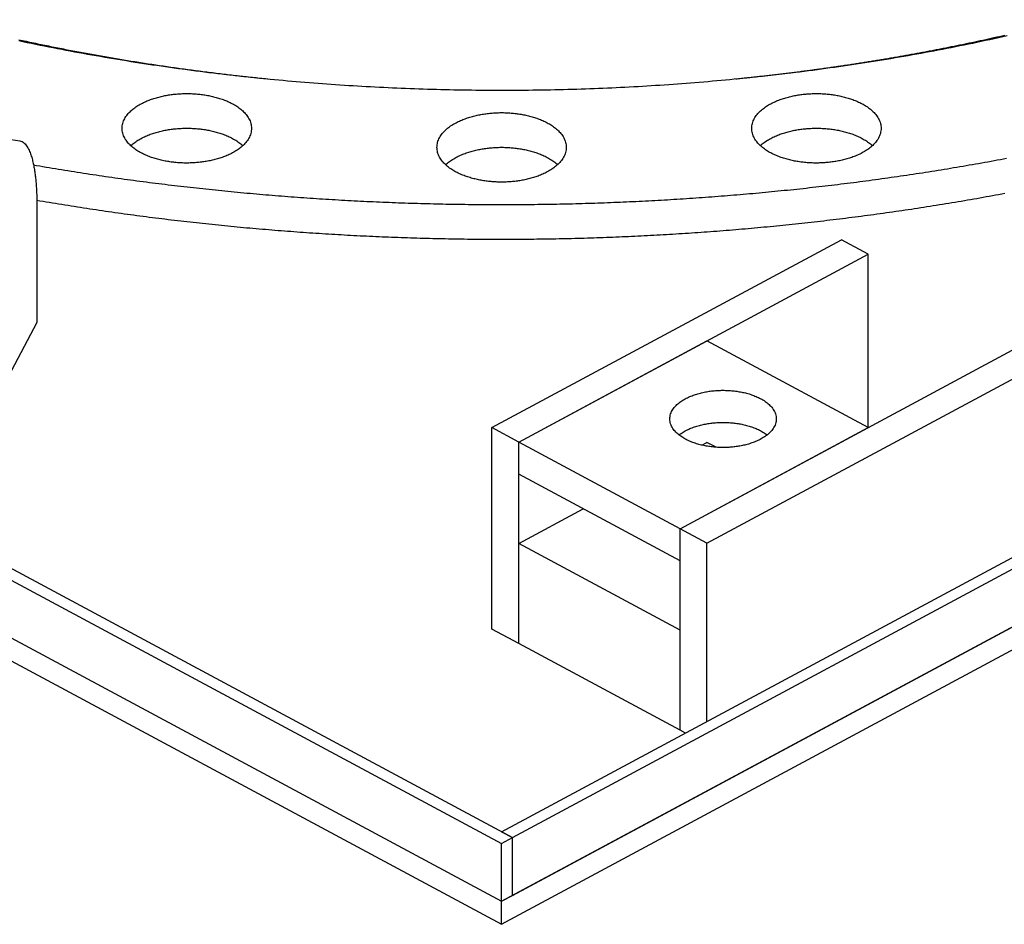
# Model space of a CAD drawing. Header units: millimetres. Extents: x 0 to 841, y 0 to 594.
# Tile 15 of 50: x 289 to 384, y 154 to 241. Entities that reach past the tile are written whole.
import ezdxf

# ---------------------------------------------------------------- set-up
doc = ezdxf.new("R2010")
doc.units = ezdxf.units.MM
doc.layers.add('FINA', color=7, linetype='CONTINUOUS', lineweight=25)

msp = doc.modelspace()

# ---------------------------------------------------------------- linework, layer by layer
at = {"layer": 'FINA'}
for points in [[(72.531, 304.371), (336.531, 162.631)], [(71.5, 303.818), (335.5, 162.077)], [(335.5, 163.185), (597.437, 303.818)], [(336.531, 162.631), (598.469, 303.264)], [(71.5, 298.281), (335.5, 156.541)], [(71.5, 298.281), (335.5, 156.541)], [(335.5, 156.541), (599.5, 298.281)], [(336.531, 157.094), (598.469, 297.727)], [(71.5, 296.066), (335.5, 154.326)], [(335.5, 154.326), (599.5, 296.066)], [(289.2, 239.02), (289.611, 238.933), (290.022, 238.846), (290.434, 238.761), (290.846, 238.676), (291.258, 238.592), (291.67, 238.509), (292.083, 238.427), (292.496, 238.346), (292.908, 238.265), (293.321, 238.186), (293.734, 238.107), (294.148, 238.029), (294.561, 237.952), (294.975, 237.876), (295.388, 237.8), (295.802, 237.726), (296.216, 237.652), (296.63, 237.579), (297.045, 237.507), (297.459, 237.436), (297.874, 237.365), (298.288, 237.296), (298.703, 237.227), (299.118, 237.159), (299.533, 237.092), (299.949, 237.026), (300.364, 236.96), (300.78, 236.895), (301.195, 236.832), (301.611, 236.769), (302.027, 236.706), (302.443, 236.645), (302.859, 236.584), (303.275, 236.524), (303.692, 236.465), (304.108, 236.407), (304.525, 236.35), (304.942, 236.293), (305.358, 236.237), (305.775, 236.182), (306.192, 236.128), (306.61, 236.075), (307.027, 236.022), (307.444, 235.97), (307.862, 235.919), (308.279, 235.869), (308.697, 235.82), (309.114, 235.771), (309.532, 235.723), (309.95, 235.676), (310.368, 235.63), (310.786, 235.584), (311.204, 235.539), (311.623, 235.495), (312.041, 235.452), (312.459, 235.41), (312.878, 235.368), (313.296, 235.327), (313.715, 235.287), (314.134, 235.248), (314.552, 235.21), (314.971, 235.172), (315.39, 235.135), (315.809, 235.099), (316.228, 235.064), (316.647, 235.029), (317.066, 234.995), (317.486, 234.962), (317.905, 234.93), (318.324, 234.898), (318.744, 234.868), (319.163, 234.838), (319.583, 234.808), (320.002, 234.78), (320.422, 234.752), (320.842, 234.725), (321.261, 234.699), (321.681, 234.674), (322.101, 234.649), (322.521, 234.625), (322.941, 234.602), (323.361, 234.58), (323.781, 234.558), (324.201, 234.538), (324.621, 234.518), (325.041, 234.498), (325.461, 234.48), (325.881, 234.462), (326.301, 234.445), (326.722, 234.429), (327.142, 234.414), (327.562, 234.399), (327.982, 234.385), (328.403, 234.372), (328.823, 234.359), (329.243, 234.348), (329.664, 234.337), (330.084, 234.327), (330.505, 234.317), (330.925, 234.309), (331.346, 234.301), (331.766, 234.294), (332.187, 234.287), (332.607, 234.282), (333.028, 234.277), (333.448, 234.273), (333.869, 234.27), (334.289, 234.267), (334.71, 234.265), (335.13, 234.264), (335.551, 234.264), (335.971, 234.264), (336.392, 234.266), (336.812, 234.268), (337.233, 234.27), (337.653, 234.274), (338.074, 234.278), (338.494, 234.283), (338.915, 234.289), (339.335, 234.295), (339.756, 234.303), (340.176, 234.311), (340.597, 234.32), (341.017, 234.329), (341.438, 234.339), (341.858, 234.35), (342.278, 234.362), (342.699, 234.375), (343.119, 234.388), (343.539, 234.402), (343.96, 234.417), (344.38, 234.433), (344.8, 234.449), (345.22, 234.466), (345.64, 234.484), (346.061, 234.503), (346.481, 234.522), (346.901, 234.543), (347.321, 234.564), (347.741, 234.585), (348.161, 234.608), (348.581, 234.631), (349, 234.655), (349.42, 234.68), (349.84, 234.705), (350.26, 234.732), (350.679, 234.759), (351.099, 234.787), (351.518, 234.815), (351.938, 234.845), (352.357, 234.875), (352.777, 234.906), (353.196, 234.938), (353.615, 234.97), (354.035, 235.003), (354.454, 235.037), (354.873, 235.072), (355.292, 235.108), (355.711, 235.144), (356.13, 235.181), (356.549, 235.219), (356.967, 235.258), (357.386, 235.297), (357.805, 235.337), (358.223, 235.378), (358.642, 235.42), (359.06, 235.463), (359.478, 235.506), (359.897, 235.55), (360.315, 235.595), (360.733, 235.641), (361.151, 235.687), (361.569, 235.734), (361.986, 235.783), (362.404, 235.831), (362.822, 235.881), (363.239, 235.931), (363.657, 235.983), (364.074, 236.035), (364.491, 236.087), (364.908, 236.141), (365.325, 236.196), (365.742, 236.251), (366.159, 236.307), (366.576, 236.364), (366.992, 236.421), (367.409, 236.48), (367.825, 236.539), (368.241, 236.599), (368.657, 236.66), (369.073, 236.721), (369.489, 236.784), (369.905, 236.847), (370.321, 236.911), (370.736, 236.976), (371.151, 237.042), (371.567, 237.108), (371.982, 237.175), (372.397, 237.244), (372.812, 237.313), (373.226, 237.382), (373.641, 237.453), (374.055, 237.524), (374.47, 237.597), (374.884, 237.67), (375.298, 237.744), (375.712, 237.819), (376.125, 237.894), (376.539, 237.971), (376.952, 238.048), (377.365, 238.126), (377.778, 238.205), (378.191, 238.285), (378.604, 238.365), (379.017, 238.447), (379.429, 238.529), (379.841, 238.612), (380.253, 238.697), (380.665, 238.781), (381.077, 238.867), (381.488, 238.954), (381.9, 239.041), (382.311, 239.13), (382.722, 239.219), (383.133, 239.309), (383.543, 239.4), (383.954, 239.492)], [(289.201, 239.101), (289.38, 239.062), (289.558, 239.023), (289.737, 238.985), (289.916, 238.946), (290.095, 238.908), (290.274, 238.87), (290.453, 238.832), (290.632, 238.794), (290.811, 238.757), (290.99, 238.719), (291.17, 238.682), (291.349, 238.645), (291.528, 238.608), (291.707, 238.571), (291.887, 238.534), (292.066, 238.498), (292.245, 238.462), (292.425, 238.426), (292.604, 238.39), (292.784, 238.354), (292.963, 238.318), (293.143, 238.283), (293.322, 238.248), (293.502, 238.212), (293.681, 238.177), (293.861, 238.143), (294.041, 238.108), (294.22, 238.074), (294.4, 238.039), (294.58, 238.005), (294.76, 237.971), (294.94, 237.937), (295.119, 237.904), (295.299, 237.87), (295.479, 237.837), (295.659, 237.804), (295.839, 237.771), (296.019, 237.738), (296.199, 237.705), (296.379, 237.672), (296.559, 237.64), (296.74, 237.608), (296.92, 237.576), (297.1, 237.544), (297.28, 237.512), (297.46, 237.481), (297.641, 237.449), (297.821, 237.418), (298.001, 237.387), (298.182, 237.356), (298.362, 237.325), (298.543, 237.295), (298.723, 237.264), (298.903, 237.234), (299.084, 237.204), (299.264, 237.174), (299.445, 237.144), (299.626, 237.114), (299.806, 237.085), (299.987, 237.055), (300.167, 237.026), (300.348, 236.997), (300.529, 236.968), (300.71, 236.94), (300.89, 236.911), (301.071, 236.883), (301.252, 236.854), (301.433, 236.826), (301.614, 236.798), (301.794, 236.771), (301.975, 236.743), (302.156, 236.716), (302.337, 236.688), (302.518, 236.661), (302.699, 236.634), (302.88, 236.607), (303.061, 236.581), (303.242, 236.554), (303.423, 236.528), (303.605, 236.502), (303.786, 236.476), (303.967, 236.45), (304.148, 236.424), (304.329, 236.398), (304.51, 236.373), (304.692, 236.348), (304.873, 236.323), (305.054, 236.298), (305.236, 236.273), (305.417, 236.248), (305.598, 236.224), (305.78, 236.199), (305.961, 236.175), (306.142, 236.151), (306.324, 236.127), (306.505, 236.103), (306.687, 236.08), (306.868, 236.057), (307.05, 236.033), (307.231, 236.01), (307.413, 235.987), (307.594, 235.964), (307.776, 235.942), (307.958, 235.919), (308.139, 235.897), (308.321, 235.875), (308.502, 235.853), (308.684, 235.831), (308.866, 235.809), (309.048, 235.788), (309.229, 235.766), (309.411, 235.745), (309.593, 235.724), (309.775, 235.703), (309.956, 235.682), (310.138, 235.661), (310.32, 235.641), (310.502, 235.62), (310.684, 235.6), (310.866, 235.58), (311.048, 235.56), (311.23, 235.541), (311.412, 235.521), (311.593, 235.502), (311.775, 235.482), (311.957, 235.463), (312.139, 235.444), (312.321, 235.425), (312.504, 235.407), (312.686, 235.388), (312.868, 235.37), (313.05, 235.351)], [(357.95, 235.351), (358.084, 235.365), (358.219, 235.378), (358.353, 235.392), (358.487, 235.406), (358.621, 235.419), (358.755, 235.433), (358.889, 235.447), (359.024, 235.461), (359.158, 235.475), (359.292, 235.489), (359.426, 235.504), (359.56, 235.518), (359.694, 235.532), (359.828, 235.547), (359.962, 235.561), (360.096, 235.576), (360.23, 235.591), (360.364, 235.606), (360.498, 235.62), (360.632, 235.635), (360.766, 235.651), (360.9, 235.666), (361.034, 235.681), (361.168, 235.696), (361.302, 235.712), (361.436, 235.727), (361.57, 235.743), (361.704, 235.758), (361.838, 235.774), (361.972, 235.79), (362.106, 235.806), (362.24, 235.822), (362.374, 235.838), (362.508, 235.854), (362.642, 235.87), (362.775, 235.886), (362.909, 235.903), (363.043, 235.919), (363.177, 235.936), (363.311, 235.953), (363.445, 235.969), (363.578, 235.986), (363.712, 236.003), (363.846, 236.02), (363.98, 236.037), (364.113, 236.054), (364.247, 236.071), (364.381, 236.089), (364.515, 236.106), (364.648, 236.124), (364.782, 236.141), (364.916, 236.159), (365.05, 236.177), (365.183, 236.194), (365.317, 236.212), (365.451, 236.23), (365.584, 236.248), (365.718, 236.266), (365.851, 236.285), (365.985, 236.303), (366.119, 236.321), (366.252, 236.34), (366.386, 236.358), (366.519, 236.377), (366.653, 236.396), (366.786, 236.415), (366.92, 236.434), (367.053, 236.453), (367.187, 236.472), (367.32, 236.491), (367.454, 236.51), (367.587, 236.529), (367.721, 236.549), (367.854, 236.568), (367.988, 236.588), (368.121, 236.608), (368.254, 236.627), (368.388, 236.647), (368.521, 236.667), (368.655, 236.687), (368.788, 236.707), (368.921, 236.727), (369.055, 236.748), (369.188, 236.768), (369.321, 236.788), (369.455, 236.809), (369.588, 236.829), (369.721, 236.85), (369.854, 236.871), (369.988, 236.892), (370.121, 236.913), (370.254, 236.934), (370.387, 236.955), (370.52, 236.976), (370.653, 236.997), (370.787, 237.019), (370.92, 237.04), (371.053, 237.062), (371.186, 237.083), (371.319, 237.105), (371.452, 237.127), (371.585, 237.149), (371.718, 237.171), (371.851, 237.193), (371.984, 237.215), (372.117, 237.237), (372.25, 237.26), (372.383, 237.282), (372.516, 237.304), (372.649, 237.327), (372.782, 237.35), (372.915, 237.372), (373.048, 237.395), (373.181, 237.418), (373.314, 237.441), (373.447, 237.464), (373.579, 237.488), (373.712, 237.511), (373.845, 237.534), (373.978, 237.558), (374.111, 237.581), (374.244, 237.605), (374.376, 237.629), (374.509, 237.652), (374.642, 237.676), (374.774, 237.7), (374.907, 237.724), (375.04, 237.748), (375.172, 237.773), (375.305, 237.797), (375.438, 237.821), (375.57, 237.846), (375.703, 237.87), (375.836, 237.895), (375.968, 237.92), (376.101, 237.945), (376.233, 237.97), (376.366, 237.995), (376.498, 238.02), (376.631, 238.045), (376.763, 238.07), (376.896, 238.096), (377.028, 238.121), (377.16, 238.147), (377.293, 238.172), (377.425, 238.198), (377.558, 238.224), (377.69, 238.25), (377.822, 238.276), (377.954, 238.302), (378.087, 238.328), (378.219, 238.354), (378.351, 238.381), (378.484, 238.407), (378.616, 238.434), (378.748, 238.46), (378.88, 238.487), (379.012, 238.514), (379.144, 238.541), (379.277, 238.568), (379.409, 238.595), (379.541, 238.622), (379.673, 238.649), (379.805, 238.677), (379.937, 238.704), (380.069, 238.732), (380.201, 238.759), (380.333, 238.787), (380.465, 238.815), (380.597, 238.843), (380.729, 238.871), (380.861, 238.899), (380.993, 238.927), (381.124, 238.955), (381.256, 238.983), (381.388, 239.012), (381.52, 239.04), (381.652, 239.069), (381.783, 239.098), (381.915, 239.126), (382.047, 239.155), (382.179, 239.184), (382.31, 239.213), (382.442, 239.242), (382.574, 239.272), (382.705, 239.301), (382.837, 239.33), (382.968, 239.36), (383.1, 239.39), (383.232, 239.419), (383.363, 239.449), (383.495, 239.479), (383.626, 239.509), (383.758, 239.539)], [(299.121, 230.609), (299.125, 230.729), (299.137, 230.849), (299.157, 230.968), (299.185, 231.085), (299.22, 231.2), (299.261, 231.313), (299.31, 231.424), (299.364, 231.531), (299.424, 231.636), (299.488, 231.738), (299.558, 231.836), (299.632, 231.931), (299.709, 232.024), (299.79, 232.113), (299.874, 232.199), (299.962, 232.282), (300.051, 232.362), (300.144, 232.44), (300.238, 232.515), (300.335, 232.587), (300.433, 232.656), (300.533, 232.723), (300.635, 232.788), (300.738, 232.85), (300.843, 232.91), (300.948, 232.968), (301.055, 233.024), (301.163, 233.078), (301.272, 233.129), (301.382, 233.179), (301.493, 233.227), (301.604, 233.272), (301.716, 233.316), (301.829, 233.359), (301.943, 233.399), (302.057, 233.438), (302.171, 233.475), (302.286, 233.511), (302.402, 233.545), (302.518, 233.577), (302.635, 233.608), (302.751, 233.637), (302.869, 233.665), (302.986, 233.692), (303.104, 233.717), (303.222, 233.74), (303.341, 233.762), (303.46, 233.783), (303.579, 233.802), (303.698, 233.82), (303.817, 233.837), (303.937, 233.853), (304.056, 233.867), (304.176, 233.879), (304.296, 233.891), (304.416, 233.901), (304.536, 233.91), (304.657, 233.917), (304.777, 233.924), (304.897, 233.929), (305.018, 233.932), (305.138, 233.935), (305.259, 233.936), (305.379, 233.936), (305.5, 233.935), (305.62, 233.932), (305.741, 233.929), (305.861, 233.924), (305.982, 233.917), (306.102, 233.91), (306.222, 233.901), (306.342, 233.891), (306.462, 233.879), (306.582, 233.867), (306.702, 233.853), (306.821, 233.837), (306.94, 233.82), (307.06, 233.802), (307.179, 233.783), (307.297, 233.762), (307.416, 233.74), (307.534, 233.717), (307.652, 233.692), (307.769, 233.665), (307.887, 233.637), (308.004, 233.608), (308.12, 233.577), (308.236, 233.545), (308.352, 233.511), (308.467, 233.475), (308.581, 233.438), (308.696, 233.399), (308.809, 233.359), (308.922, 233.316), (309.034, 233.272), (309.146, 233.227), (309.256, 233.179), (309.366, 233.129), (309.475, 233.078), (309.583, 233.024), (309.69, 232.968), (309.795, 232.91), (309.9, 232.85), (310.003, 232.788), (310.105, 232.723), (310.205, 232.656), (310.303, 232.587), (310.4, 232.515), (310.494, 232.44), (310.587, 232.362), (310.676, 232.282), (310.764, 232.199), (310.848, 232.113), (310.929, 232.024), (311.007, 231.931), (311.08, 231.836), (311.15, 231.738), (311.215, 231.636), (311.274, 231.531), (311.328, 231.424), (311.377, 231.313), (311.419, 231.2), (311.453, 231.085), (311.481, 230.968), (311.501, 230.849), (311.513, 230.729), (311.517, 230.609)], [(359.483, 230.609), (359.487, 230.729), (359.499, 230.849), (359.519, 230.968), (359.547, 231.085), (359.581, 231.2), (359.623, 231.313), (359.672, 231.424), (359.726, 231.531), (359.785, 231.636), (359.85, 231.738), (359.92, 231.836), (359.993, 231.931), (360.071, 232.024), (360.152, 232.113), (360.236, 232.199), (360.324, 232.282), (360.413, 232.362), (360.506, 232.44), (360.6, 232.515), (360.697, 232.587), (360.795, 232.656), (360.895, 232.723), (360.997, 232.788), (361.1, 232.85), (361.205, 232.91), (361.31, 232.968), (361.417, 233.024), (361.525, 233.078), (361.634, 233.129), (361.744, 233.179), (361.854, 233.227), (361.966, 233.272), (362.078, 233.316), (362.191, 233.359), (362.304, 233.399), (362.419, 233.438), (362.533, 233.475), (362.648, 233.511), (362.764, 233.545), (362.88, 233.577), (362.996, 233.608), (363.113, 233.637), (363.231, 233.665), (363.348, 233.692), (363.466, 233.717), (363.584, 233.74), (363.703, 233.762), (363.821, 233.783), (363.94, 233.802), (364.06, 233.82), (364.179, 233.837), (364.298, 233.853), (364.418, 233.867), (364.538, 233.879), (364.658, 233.891), (364.778, 233.901), (364.898, 233.91), (365.018, 233.917), (365.139, 233.924), (365.259, 233.929), (365.38, 233.932), (365.5, 233.935), (365.621, 233.936), (365.741, 233.936), (365.862, 233.935), (365.982, 233.932), (366.103, 233.929), (366.223, 233.924), (366.343, 233.917), (366.464, 233.91), (366.584, 233.901), (366.704, 233.891), (366.824, 233.879), (366.944, 233.867), (367.063, 233.853), (367.183, 233.837), (367.302, 233.82), (367.421, 233.802), (367.54, 233.783), (367.659, 233.762), (367.778, 233.74), (367.896, 233.717), (368.014, 233.692), (368.131, 233.665), (368.249, 233.637), (368.365, 233.608), (368.482, 233.577), (368.598, 233.545), (368.714, 233.511), (368.829, 233.475), (368.943, 233.438), (369.057, 233.399), (369.171, 233.359), (369.284, 233.316), (369.396, 233.272), (369.507, 233.227), (369.618, 233.179), (369.728, 233.129), (369.837, 233.078), (369.945, 233.024), (370.052, 232.968), (370.157, 232.91), (370.262, 232.85), (370.365, 232.788), (370.467, 232.723), (370.567, 232.656), (370.665, 232.587), (370.762, 232.515), (370.856, 232.44), (370.949, 232.362), (371.038, 232.282), (371.126, 232.199), (371.21, 232.113), (371.291, 232.024), (371.368, 231.931), (371.442, 231.836), (371.512, 231.738), (371.576, 231.636), (371.636, 231.531), (371.69, 231.424), (371.739, 231.313), (371.78, 231.2), (371.815, 231.085), (371.843, 230.968), (371.863, 230.849), (371.875, 230.729), (371.879, 230.609)], [(329.302, 228.783), (329.306, 228.903), (329.318, 229.023), (329.338, 229.142), (329.366, 229.259), (329.401, 229.375), (329.442, 229.488), (329.491, 229.598), (329.545, 229.706), (329.605, 229.81), (329.669, 229.912), (329.739, 230.01), (329.812, 230.106), (329.89, 230.198), (329.971, 230.287), (330.055, 230.373), (330.143, 230.456), (330.232, 230.537), (330.325, 230.614), (330.419, 230.689), (330.516, 230.761), (330.614, 230.831), (330.714, 230.898), (330.816, 230.962), (330.919, 231.025), (331.024, 231.085), (331.129, 231.142), (331.236, 231.198), (331.344, 231.252), (331.453, 231.303), (331.563, 231.353), (331.674, 231.401), (331.785, 231.447), (331.897, 231.491), (332.01, 231.533), (332.124, 231.573), (332.238, 231.612), (332.352, 231.65), (332.467, 231.685), (332.583, 231.719), (332.699, 231.751), (332.816, 231.782), (332.932, 231.812), (333.05, 231.84), (333.167, 231.866), (333.285, 231.891), (333.403, 231.914), (333.522, 231.937), (333.641, 231.957), (333.759, 231.977), (333.879, 231.995), (333.998, 232.011), (334.118, 232.027), (334.237, 232.041), (334.357, 232.054), (334.477, 232.065), (334.597, 232.075), (334.717, 232.084), (334.838, 232.092), (334.958, 232.098), (335.078, 232.103), (335.199, 232.107), (335.319, 232.109), (335.44, 232.11), (335.56, 232.11), (335.681, 232.109), (335.801, 232.107), (335.922, 232.103), (336.042, 232.098), (336.162, 232.092), (336.283, 232.084), (336.403, 232.075), (336.523, 232.065), (336.643, 232.054), (336.763, 232.041), (336.882, 232.027), (337.002, 232.011), (337.121, 231.995), (337.241, 231.977), (337.359, 231.957), (337.478, 231.937), (337.597, 231.914), (337.715, 231.891), (337.833, 231.866), (337.95, 231.84), (338.068, 231.812), (338.184, 231.782), (338.301, 231.751), (338.417, 231.719), (338.533, 231.685), (338.648, 231.65), (338.762, 231.612), (338.876, 231.573), (338.99, 231.533), (339.103, 231.491), (339.215, 231.447), (339.326, 231.401), (339.437, 231.353), (339.547, 231.303), (339.656, 231.252), (339.764, 231.198), (339.871, 231.142), (339.976, 231.085), (340.081, 231.025), (340.184, 230.962), (340.286, 230.898), (340.386, 230.831), (340.484, 230.761), (340.581, 230.689), (340.675, 230.614), (340.768, 230.537), (340.857, 230.456), (340.945, 230.373), (341.029, 230.287), (341.11, 230.198), (341.188, 230.106), (341.261, 230.01), (341.331, 229.912), (341.395, 229.81), (341.455, 229.706), (341.509, 229.598), (341.558, 229.488), (341.599, 229.375), (341.634, 229.259), (341.662, 229.142), (341.682, 229.023), (341.694, 228.903), (341.698, 228.783)], [(309.702, 228.255), (309.595, 228.199), (309.487, 228.146), (309.378, 228.094), (309.268, 228.044), (309.158, 227.996), (309.046, 227.95), (308.934, 227.905), (308.821, 227.863), (308.707, 227.822), (308.593, 227.783), (308.479, 227.746), (308.363, 227.71), (308.248, 227.676), (308.132, 227.643), (308.015, 227.612), (307.898, 227.582), (307.781, 227.554), (307.663, 227.528), (307.545, 227.503), (307.427, 227.479), (307.308, 227.457), (307.189, 227.436), (307.07, 227.416), (306.951, 227.398), (306.831, 227.381), (306.712, 227.366), (306.592, 227.352), (306.472, 227.339), (306.352, 227.327), (306.232, 227.317), (306.111, 227.308), (305.991, 227.3), (305.87, 227.294), (305.75, 227.289), (305.629, 227.285), (305.509, 227.282), (305.388, 227.281), (305.267, 227.281), (305.147, 227.282), (305.026, 227.284), (304.906, 227.288), (304.785, 227.293), (304.665, 227.299), (304.544, 227.307), (304.424, 227.316), (304.304, 227.326), (304.183, 227.337), (304.063, 227.35), (303.944, 227.364), (303.824, 227.379), (303.704, 227.396), (303.585, 227.414), (303.466, 227.433), (303.347, 227.454), (303.229, 227.476), (303.11, 227.499), (302.992, 227.524), (302.874, 227.551), (302.757, 227.578), (302.64, 227.608), (302.523, 227.638), (302.407, 227.671), (302.291, 227.705), (302.176, 227.74), (302.061, 227.777), (301.947, 227.816), (301.833, 227.857), (301.72, 227.899), (301.608, 227.943), (301.497, 227.989), (301.386, 228.037), (301.276, 228.086), (301.167, 228.138), (301.059, 228.192), (300.952, 228.247), (300.846, 228.305), (300.741, 228.365), (300.638, 228.427), (300.536, 228.492), (300.436, 228.559), (300.337, 228.629), (300.24, 228.701), (300.146, 228.776), (300.053, 228.853), (299.963, 228.934), (299.876, 229.017), (299.791, 229.103), (299.71, 229.192), (299.633, 229.284), (299.559, 229.38), (299.489, 229.478), (299.424, 229.58), (299.364, 229.685), (299.31, 229.793), (299.262, 229.903), (299.22, 230.016), (299.185, 230.132), (299.157, 230.249), (299.137, 230.368), (299.125, 230.488), (299.121, 230.609)], [(299.948, 228.948), (300.038, 229.029), (300.13, 229.107), (300.225, 229.182), (300.321, 229.255), (300.42, 229.325), (300.52, 229.393), (300.622, 229.458), (300.725, 229.52), (300.83, 229.581), (300.936, 229.639), (301.043, 229.695), (301.151, 229.749), (301.26, 229.801), (301.37, 229.851), (301.481, 229.9), (301.593, 229.946), (301.705, 229.99), (301.818, 230.033), (301.932, 230.074), (302.047, 230.113), (302.161, 230.15), (302.277, 230.186), (302.393, 230.22), (302.509, 230.253), (302.626, 230.284), (302.743, 230.313), (302.861, 230.341), (302.979, 230.368), (303.097, 230.393), (303.216, 230.417), (303.335, 230.439), (303.454, 230.46), (303.573, 230.48), (303.693, 230.498), (303.812, 230.514), (303.932, 230.53), (304.052, 230.544), (304.172, 230.557), (304.293, 230.568), (304.413, 230.579), (304.534, 230.587), (304.654, 230.595), (304.775, 230.601), (304.896, 230.607), (305.017, 230.61), (305.138, 230.613), (305.259, 230.614), (305.38, 230.614), (305.5, 230.613), (305.621, 230.61), (305.742, 230.607), (305.863, 230.601), (305.984, 230.595), (306.104, 230.587), (306.225, 230.579), (306.345, 230.568), (306.466, 230.557), (306.586, 230.544), (306.706, 230.53), (306.826, 230.514), (306.946, 230.498), (307.065, 230.48), (307.184, 230.46), (307.304, 230.439), (307.422, 230.417), (307.541, 230.393), (307.659, 230.368), (307.777, 230.341), (307.895, 230.313), (308.012, 230.284), (308.129, 230.253), (308.245, 230.22), (308.361, 230.186), (308.477, 230.15), (308.592, 230.113), (308.706, 230.074), (308.82, 230.033), (308.933, 229.99), (309.045, 229.946), (309.157, 229.9), (309.268, 229.851), (309.378, 229.801), (309.487, 229.749), (309.595, 229.695), (309.702, 229.639), (309.808, 229.581), (309.913, 229.52), (310.016, 229.458), (310.118, 229.393), (310.218, 229.325), (310.317, 229.255), (310.413, 229.182), (310.508, 229.107), (310.6, 229.029), (310.69, 228.948)], [(311.517, 230.609), (311.513, 230.484), (311.5, 230.36), (311.479, 230.237), (311.449, 230.116), (311.412, 229.997), (311.367, 229.88), (311.316, 229.766), (311.258, 229.656), (311.194, 229.548), (311.126, 229.444), (311.052, 229.344), (310.974, 229.246), (310.892, 229.152), (310.807, 229.061), (310.718, 228.974), (310.626, 228.889), (310.531, 228.808), (310.434, 228.729), (310.335, 228.654), (310.234, 228.581), (310.131, 228.511), (310.026, 228.443), (309.919, 228.378), (309.811, 228.316), (309.702, 228.255)], [(370.064, 228.255), (369.957, 228.199), (369.849, 228.146), (369.74, 228.094), (369.63, 228.044), (369.52, 227.996), (369.408, 227.95), (369.296, 227.905), (369.183, 227.863), (369.069, 227.822), (368.955, 227.783), (368.84, 227.746), (368.725, 227.71), (368.61, 227.676), (368.493, 227.643), (368.377, 227.612), (368.26, 227.582), (368.142, 227.554), (368.025, 227.528), (367.907, 227.503), (367.788, 227.479), (367.67, 227.457), (367.551, 227.436), (367.432, 227.416), (367.313, 227.398), (367.193, 227.381), (367.074, 227.366), (366.954, 227.352), (366.834, 227.339), (366.714, 227.327), (366.594, 227.317), (366.473, 227.308), (366.353, 227.3), (366.232, 227.294), (366.112, 227.289), (365.991, 227.285), (365.871, 227.282), (365.75, 227.281), (365.629, 227.281), (365.509, 227.282), (365.388, 227.284), (365.267, 227.288), (365.147, 227.293), (365.026, 227.299), (364.906, 227.307), (364.786, 227.316), (364.665, 227.326), (364.545, 227.337), (364.425, 227.35), (364.306, 227.364), (364.186, 227.379), (364.066, 227.396), (363.947, 227.414), (363.828, 227.433), (363.709, 227.454), (363.59, 227.476), (363.472, 227.499), (363.354, 227.524), (363.236, 227.551), (363.119, 227.578), (363.002, 227.608), (362.885, 227.638), (362.769, 227.671), (362.653, 227.705), (362.538, 227.74), (362.423, 227.777), (362.309, 227.816), (362.195, 227.857), (362.082, 227.899), (361.97, 227.943), (361.858, 227.989), (361.748, 228.037), (361.638, 228.086), (361.529, 228.138), (361.42, 228.192), (361.313, 228.247), (361.208, 228.305), (361.103, 228.365), (361, 228.427), (360.898, 228.492), (360.798, 228.559), (360.699, 228.629), (360.602, 228.701), (360.508, 228.776), (360.415, 228.853), (360.325, 228.934), (360.238, 229.017), (360.153, 229.103), (360.072, 229.192), (359.994, 229.284), (359.921, 229.38), (359.851, 229.478), (359.786, 229.58), (359.726, 229.685), (359.672, 229.793), (359.624, 229.903), (359.582, 230.016), (359.547, 230.132), (359.519, 230.249), (359.499, 230.368), (359.487, 230.488), (359.483, 230.609)], [(360.31, 228.948), (360.4, 229.029), (360.492, 229.107), (360.587, 229.182), (360.683, 229.255), (360.782, 229.325), (360.882, 229.393), (360.984, 229.458), (361.087, 229.52), (361.192, 229.581), (361.298, 229.639), (361.405, 229.695), (361.513, 229.749), (361.622, 229.801), (361.732, 229.851), (361.843, 229.9), (361.955, 229.946), (362.067, 229.99), (362.18, 230.033), (362.294, 230.074), (362.408, 230.113), (362.523, 230.15), (362.639, 230.186), (362.755, 230.22), (362.871, 230.253), (362.988, 230.284), (363.105, 230.313), (363.223, 230.341), (363.341, 230.368), (363.459, 230.393), (363.578, 230.417), (363.696, 230.439), (363.816, 230.46), (363.935, 230.48), (364.054, 230.498), (364.174, 230.514), (364.294, 230.53), (364.414, 230.544), (364.534, 230.557), (364.655, 230.568), (364.775, 230.579), (364.896, 230.587), (365.016, 230.595), (365.137, 230.601), (365.258, 230.607), (365.379, 230.61), (365.5, 230.613), (365.62, 230.614), (365.741, 230.614), (365.862, 230.613), (365.983, 230.61), (366.104, 230.607), (366.225, 230.601), (366.346, 230.595), (366.466, 230.587), (366.587, 230.579), (366.707, 230.568), (366.828, 230.557), (366.948, 230.544), (367.068, 230.53), (367.188, 230.514), (367.307, 230.498), (367.427, 230.48), (367.546, 230.46), (367.665, 230.439), (367.784, 230.417), (367.903, 230.393), (368.021, 230.368), (368.139, 230.341), (368.257, 230.313), (368.374, 230.284), (368.491, 230.253), (368.607, 230.22), (368.723, 230.186), (368.839, 230.15), (368.953, 230.113), (369.068, 230.074), (369.182, 230.033), (369.295, 229.99), (369.407, 229.946), (369.519, 229.9), (369.63, 229.851), (369.74, 229.801), (369.849, 229.749), (369.957, 229.695), (370.064, 229.639), (370.17, 229.581), (370.275, 229.52), (370.378, 229.458), (370.48, 229.393), (370.58, 229.325), (370.679, 229.255), (370.775, 229.182), (370.87, 229.107), (370.962, 229.029), (371.052, 228.948)], [(371.879, 230.609), (371.875, 230.484), (371.862, 230.36), (371.84, 230.237), (371.811, 230.116), (371.773, 229.997), (371.729, 229.88), (371.677, 229.766), (371.62, 229.656), (371.556, 229.548), (371.487, 229.444), (371.414, 229.344), (371.336, 229.246), (371.254, 229.152), (371.168, 229.061), (371.08, 228.974), (370.988, 228.889), (370.893, 228.808), (370.796, 228.729), (370.697, 228.654), (370.596, 228.581), (370.492, 228.511), (370.388, 228.443), (370.281, 228.378), (370.173, 228.316), (370.064, 228.255)], [(286.772, 229.793), (289.296, 229.406)], [(289.296, 229.406), (289.413, 229.378), (289.524, 229.332), (289.627, 229.27), (289.722, 229.196), (289.808, 229.113), (289.887, 229.023), (289.96, 228.927), (290.026, 228.827), (290.087, 228.723), (290.144, 228.617), (290.196, 228.509), (290.245, 228.4), (290.29, 228.288), (290.333, 228.176), (290.372, 228.063), (290.41, 227.949), (290.445, 227.834), (290.478, 227.718), (290.509, 227.602), (290.539, 227.486), (290.566, 227.369), (290.593, 227.252), (290.618, 227.134), (290.641, 227.016), (290.663, 226.898), (290.684, 226.78), (290.704, 226.662), (290.723, 226.543), (290.741, 226.424), (290.757, 226.305), (290.773, 226.186), (290.788, 226.067), (290.802, 225.948), (290.816, 225.828), (290.828, 225.709), (290.84, 225.589), (290.851, 225.47), (290.861, 225.35), (290.871, 225.23), (290.88, 225.111), (290.888, 224.991), (290.896, 224.871), (290.903, 224.751), (290.91, 224.631), (290.915, 224.511), (290.921, 224.391), (290.926, 224.271), (290.93, 224.151), (290.934, 224.031), (290.937, 223.911), (290.94, 223.791), (290.943, 223.671), (290.945, 223.551), (290.946, 223.431), (290.947, 223.31), (290.948, 223.19), (290.948, 223.07)], [(339.883, 226.43), (339.776, 226.374), (339.668, 226.32), (339.559, 226.268), (339.449, 226.218), (339.339, 226.17), (339.227, 226.124), (339.115, 226.08), (339.002, 226.037), (338.888, 225.996), (338.774, 225.957), (338.66, 225.92), (338.544, 225.884), (338.429, 225.85), (338.312, 225.817), (338.196, 225.786), (338.079, 225.757), (337.962, 225.729), (337.844, 225.702), (337.726, 225.677), (337.608, 225.653), (337.489, 225.631), (337.37, 225.61), (337.251, 225.591), (337.132, 225.572), (337.012, 225.556), (336.893, 225.54), (336.773, 225.526), (336.653, 225.513), (336.533, 225.502), (336.413, 225.491), (336.292, 225.482), (336.172, 225.475), (336.051, 225.468), (335.931, 225.463), (335.81, 225.459), (335.69, 225.457), (335.569, 225.455), (335.448, 225.455), (335.328, 225.456), (335.207, 225.459), (335.087, 225.462), (334.966, 225.467), (334.845, 225.474), (334.725, 225.481), (334.605, 225.49), (334.485, 225.5), (334.364, 225.511), (334.244, 225.524), (334.125, 225.538), (334.005, 225.553), (333.885, 225.57), (333.766, 225.588), (333.647, 225.607), (333.528, 225.628), (333.41, 225.65), (333.291, 225.673), (333.173, 225.698), (333.055, 225.725), (332.938, 225.753), (332.821, 225.782), (332.704, 225.813), (332.588, 225.845), (332.472, 225.879), (332.357, 225.915), (332.242, 225.952), (332.128, 225.991), (332.014, 226.031), (331.901, 226.073), (331.789, 226.117), (331.677, 226.163), (331.567, 226.211), (331.457, 226.261), (331.348, 226.312), (331.24, 226.366), (331.133, 226.421), (331.027, 226.479), (330.922, 226.539), (330.819, 226.602), (330.717, 226.666), (330.617, 226.733), (330.518, 226.803), (330.421, 226.875), (330.327, 226.95), (330.234, 227.027), (330.144, 227.108), (330.057, 227.191), (329.972, 227.277), (329.891, 227.366), (329.814, 227.459), (329.74, 227.554), (329.67, 227.653), (329.605, 227.754), (329.545, 227.859), (329.491, 227.967), (329.443, 228.077), (329.401, 228.19), (329.366, 228.306), (329.338, 228.423), (329.318, 228.542), (329.306, 228.662), (329.302, 228.783)], [(330.129, 227.122), (330.219, 227.203), (330.311, 227.281), (330.406, 227.356), (330.502, 227.429), (330.601, 227.499), (330.701, 227.567), (330.803, 227.632), (330.906, 227.695), (331.011, 227.755), (331.117, 227.814), (331.224, 227.87), (331.332, 227.924), (331.441, 227.976), (331.551, 228.026), (331.662, 228.074), (331.774, 228.12), (331.886, 228.164), (331.999, 228.207), (332.113, 228.248), (332.227, 228.287), (332.342, 228.324), (332.458, 228.36), (332.574, 228.394), (332.69, 228.427), (332.807, 228.458), (332.924, 228.488), (333.042, 228.516), (333.16, 228.542), (333.278, 228.567), (333.397, 228.591), (333.516, 228.613), (333.635, 228.634), (333.754, 228.654), (333.873, 228.672), (333.993, 228.689), (334.113, 228.704), (334.233, 228.718), (334.353, 228.731), (334.474, 228.743), (334.594, 228.753), (334.715, 228.762), (334.835, 228.769), (334.956, 228.776), (335.077, 228.781), (335.198, 228.785), (335.319, 228.787), (335.44, 228.788), (335.56, 228.788), (335.681, 228.787), (335.802, 228.785), (335.923, 228.781), (336.044, 228.776), (336.165, 228.769), (336.285, 228.762), (336.406, 228.753), (336.526, 228.743), (336.647, 228.731), (336.767, 228.718), (336.887, 228.704), (337.007, 228.689), (337.127, 228.672), (337.246, 228.654), (337.365, 228.634), (337.484, 228.613), (337.603, 228.591), (337.722, 228.567), (337.84, 228.542), (337.958, 228.516), (338.076, 228.488), (338.193, 228.458), (338.31, 228.427), (338.426, 228.394), (338.542, 228.36), (338.658, 228.324), (338.773, 228.287), (338.887, 228.248), (339.001, 228.207), (339.114, 228.164), (339.226, 228.12), (339.338, 228.074), (339.449, 228.026), (339.559, 227.976), (339.668, 227.924), (339.776, 227.87), (339.883, 227.814), (339.989, 227.755), (340.094, 227.695), (340.197, 227.632), (340.299, 227.567), (340.399, 227.499), (340.498, 227.429), (340.594, 227.356), (340.689, 227.281), (340.781, 227.203), (340.871, 227.122)], [(341.698, 228.783), (341.694, 228.658), (341.681, 228.534), (341.659, 228.411), (341.63, 228.29), (341.593, 228.171), (341.548, 228.054), (341.497, 227.941), (341.439, 227.83), (341.375, 227.723), (341.307, 227.619), (341.233, 227.518), (341.155, 227.42), (341.073, 227.326), (340.988, 227.236), (340.899, 227.148), (340.807, 227.063), (340.712, 226.982), (340.615, 226.904), (340.516, 226.828), (340.415, 226.755), (340.312, 226.685), (340.207, 226.617), (340.1, 226.552), (339.992, 226.49), (339.883, 226.43)], [(290.624, 227.101), (290.923, 227.049), (291.223, 226.998), (291.522, 226.947), (291.821, 226.896), (292.12, 226.846), (292.42, 226.796), (292.719, 226.746), (293.019, 226.697), (293.318, 226.648), (293.618, 226.6), (293.917, 226.552), (294.217, 226.504), (294.517, 226.457), (294.817, 226.41), (295.117, 226.363), (295.417, 226.317), (295.717, 226.271), (296.017, 226.226), (296.317, 226.181), (296.617, 226.136), (296.917, 226.092), (297.218, 226.047), (297.518, 226.004), (297.818, 225.96), (298.119, 225.917), (298.419, 225.875), (298.72, 225.833), (299.02, 225.791), (299.321, 225.749), (299.622, 225.708), (299.923, 225.667), (300.223, 225.627), (300.524, 225.587), (300.825, 225.547), (301.126, 225.508), (301.427, 225.469), (301.728, 225.43), (302.029, 225.392), (302.33, 225.354), (302.631, 225.316), (302.933, 225.279), (303.234, 225.242), (303.535, 225.206), (303.837, 225.169), (304.138, 225.134), (304.439, 225.098), (304.741, 225.063), (305.042, 225.028), (305.344, 224.994), (305.645, 224.96), (305.947, 224.926), (306.249, 224.893), (306.55, 224.86), (306.852, 224.827), (307.154, 224.795), (307.456, 224.763), (307.758, 224.731), (308.06, 224.7), (308.361, 224.669), (308.663, 224.639), (308.965, 224.609), (309.267, 224.579), (309.57, 224.549), (309.872, 224.52), (310.174, 224.491), (310.476, 224.463), (310.778, 224.435), (311.08, 224.407), (311.383, 224.38), (311.685, 224.353), (311.987, 224.326), (312.29, 224.3), (312.592, 224.274), (312.894, 224.248), (313.197, 224.223), (313.499, 224.198), (313.802, 224.173), (314.104, 224.149), (314.407, 224.125), (314.71, 224.101), (315.012, 224.078), (315.315, 224.055), (315.617, 224.033), (315.92, 224.011), (316.223, 223.989), (316.526, 223.967), (316.828, 223.946), (317.131, 223.925), (317.434, 223.905), (317.737, 223.885), (318.04, 223.865), (318.343, 223.845), (318.645, 223.826), (318.948, 223.808), (319.251, 223.789), (319.554, 223.771), (319.857, 223.753), (320.16, 223.736), (320.463, 223.719), (320.766, 223.702), (321.069, 223.686), (321.372, 223.67), (321.676, 223.654), (321.979, 223.639), (322.282, 223.624), (322.585, 223.609), (322.888, 223.595), (323.191, 223.581), (323.495, 223.567), (323.798, 223.554), (324.101, 223.541), (324.404, 223.529), (324.707, 223.516), (325.011, 223.504), (325.314, 223.493), (325.617, 223.482), (325.921, 223.471), (326.224, 223.46), (326.527, 223.45), (326.831, 223.44), (327.134, 223.431), (327.437, 223.421), (327.741, 223.413), (328.044, 223.404), (328.347, 223.396), (328.651, 223.388), (328.954, 223.381), (329.258, 223.373), (329.561, 223.367), (329.865, 223.36), (330.168, 223.354), (330.471, 223.348), (330.775, 223.343), (331.078, 223.338), (331.382, 223.333), (331.685, 223.329), (331.989, 223.324), (332.292, 223.321), (332.596, 223.317), (332.899, 223.314), (333.203, 223.311), (333.506, 223.309), (333.81, 223.307), (334.113, 223.305), (334.417, 223.304), (334.72, 223.303), (335.024, 223.302), (335.327, 223.302), (335.631, 223.302), (335.934, 223.302), (336.238, 223.303), (336.541, 223.304), (336.845, 223.305), (337.148, 223.307), (337.452, 223.309), (337.755, 223.311), (338.059, 223.314), (338.362, 223.317), (338.666, 223.32), (338.969, 223.324), (339.273, 223.328), (339.576, 223.332), (339.88, 223.337), (340.183, 223.342), (340.486, 223.347), (340.79, 223.353), (341.093, 223.359), (341.397, 223.366), (341.7, 223.373), (342.004, 223.38), (342.307, 223.387), (342.61, 223.395), (342.914, 223.403), (343.217, 223.411), (343.521, 223.42), (343.824, 223.429), (344.127, 223.439), (344.431, 223.449), (344.734, 223.459), (345.037, 223.469), (345.341, 223.48), (345.644, 223.491), (345.947, 223.503), (346.251, 223.515), (346.554, 223.527), (346.857, 223.539), (347.16, 223.552), (347.463, 223.566), (347.767, 223.579), (348.07, 223.593), (348.373, 223.607), (348.676, 223.622), (348.979, 223.637), (349.282, 223.652), (349.586, 223.668), (349.889, 223.684), (350.192, 223.7), (350.495, 223.717), (350.798, 223.734), (351.101, 223.751), (351.404, 223.769), (351.707, 223.787), (352.01, 223.805), (352.313, 223.824), (352.615, 223.843), (352.918, 223.862), (353.221, 223.882), (353.524, 223.902), (353.827, 223.922), (354.13, 223.943), (354.432, 223.964), (354.735, 223.986), (355.038, 224.008), (355.341, 224.03), (355.643, 224.052), (355.946, 224.075), (356.249, 224.098), (356.551, 224.122), (356.854, 224.146), (357.156, 224.17), (357.459, 224.194), (357.761, 224.219), (358.064, 224.245), (358.366, 224.27), (358.668, 224.296), (358.971, 224.322), (359.273, 224.349), (359.575, 224.376), (359.878, 224.403), (360.18, 224.431), (360.482, 224.459), (360.784, 224.487), (361.086, 224.516), (361.389, 224.545), (361.691, 224.575), (361.993, 224.604), (362.295, 224.635), (362.597, 224.665), (362.899, 224.696), (363.201, 224.727), (363.502, 224.759), (363.804, 224.79), (364.106, 224.823), (364.408, 224.855), (364.709, 224.888), (365.011, 224.922), (365.313, 224.955), (365.614, 224.989), (365.916, 225.024), (366.217, 225.058), (366.519, 225.093), (366.82, 225.129), (367.122, 225.164), (367.423, 225.201), (367.724, 225.237), (368.026, 225.274), (368.327, 225.311), (368.628, 225.349), (368.929, 225.386), (369.23, 225.425), (369.531, 225.463), (369.832, 225.502), (370.133, 225.542), (370.434, 225.581), (370.735, 225.621), (371.036, 225.662), (371.336, 225.702), (371.637, 225.744), (371.938, 225.785), (372.238, 225.827), (372.539, 225.869), (372.84, 225.912), (373.14, 225.954), (373.44, 225.998), (373.741, 226.041), (374.041, 226.085), (374.341, 226.13), (374.641, 226.174), (374.942, 226.22), (375.242, 226.265), (375.542, 226.311), (375.842, 226.357), (376.142, 226.403), (376.441, 226.45), (376.741, 226.498), (377.041, 226.545), (377.341, 226.593), (377.64, 226.642), (377.94, 226.69), (378.239, 226.739), (378.539, 226.789), (378.838, 226.839), (379.138, 226.889), (379.437, 226.94), (379.736, 226.991), (380.035, 227.042), (380.334, 227.094), (380.633, 227.146), (380.932, 227.198), (381.231, 227.251), (381.53, 227.304), (381.829, 227.357), (382.127, 227.411), (382.426, 227.466), (382.724, 227.52), (383.023, 227.575), (383.321, 227.631), (383.62, 227.687), (383.918, 227.743)], [(290.942, 223.724), (291.24, 223.673), (291.539, 223.622), (291.837, 223.571), (292.136, 223.521), (292.435, 223.471), (292.734, 223.422), (293.032, 223.373), (293.331, 223.324), (293.63, 223.276), (293.929, 223.228), (294.229, 223.18), (294.528, 223.133), (294.827, 223.086), (295.126, 223.04), (295.426, 222.994), (295.725, 222.948), (296.024, 222.903), (296.324, 222.858), (296.623, 222.813), (296.923, 222.769), (297.223, 222.725), (297.522, 222.681), (297.822, 222.638), (298.122, 222.595), (298.422, 222.553), (298.722, 222.51), (299.022, 222.469), (299.322, 222.427), (299.622, 222.386), (299.922, 222.345), (300.222, 222.305), (300.522, 222.265), (300.822, 222.225), (301.123, 222.186), (301.423, 222.147), (301.723, 222.109), (302.024, 222.07), (302.324, 222.032), (302.625, 221.995), (302.925, 221.958), (303.226, 221.921), (303.527, 221.885), (303.827, 221.848), (304.128, 221.813), (304.429, 221.777), (304.73, 221.742), (305.031, 221.708), (305.332, 221.673), (305.633, 221.639), (305.934, 221.606), (306.235, 221.572), (306.536, 221.539), (306.837, 221.507), (307.138, 221.475), (307.439, 221.443), (307.74, 221.411), (308.041, 221.38), (308.343, 221.349), (308.644, 221.319), (308.945, 221.289), (309.247, 221.259), (309.548, 221.229), (309.85, 221.2), (310.151, 221.172), (310.453, 221.143), (310.754, 221.115), (311.056, 221.087), (311.358, 221.06), (311.659, 221.033), (311.961, 221.006), (312.263, 220.98), (312.564, 220.954), (312.866, 220.928), (313.168, 220.903), (313.47, 220.878), (313.772, 220.854), (314.073, 220.829), (314.375, 220.805), (314.677, 220.782), (314.979, 220.759), (315.281, 220.736), (315.583, 220.713), (315.885, 220.691), (316.187, 220.669), (316.489, 220.648), (316.792, 220.627), (317.094, 220.606), (317.396, 220.585), (317.698, 220.565), (318, 220.545), (318.303, 220.526), (318.605, 220.507), (318.907, 220.488), (319.209, 220.47), (319.512, 220.452), (319.814, 220.434), (320.116, 220.417), (320.419, 220.399), (320.721, 220.383), (321.024, 220.366), (321.326, 220.35), (321.628, 220.335), (321.931, 220.319), (322.233, 220.304), (322.536, 220.29), (322.838, 220.275), (323.141, 220.261), (323.444, 220.248), (323.746, 220.234), (324.049, 220.221), (324.351, 220.209), (324.654, 220.197), (324.957, 220.185), (325.259, 220.173), (325.562, 220.162), (325.864, 220.151), (326.167, 220.14), (326.47, 220.13), (326.773, 220.12), (327.075, 220.11), (327.378, 220.101), (327.681, 220.092), (327.983, 220.084), (328.286, 220.076), (328.589, 220.068), (328.892, 220.06), (329.194, 220.053), (329.497, 220.046), (329.8, 220.04), (330.103, 220.033), (330.406, 220.027), (330.708, 220.022), (331.011, 220.017), (331.314, 220.012), (331.617, 220.007), (331.92, 220.003), (332.223, 219.999), (332.525, 219.996), (332.828, 219.993), (333.131, 219.99), (333.434, 219.988), (333.737, 219.985), (334.04, 219.984), (334.343, 219.982), (334.645, 219.981), (334.948, 219.98), (335.251, 219.98), (335.554, 219.98), (335.857, 219.98), (336.16, 219.98), (336.463, 219.981), (336.765, 219.983), (337.068, 219.984), (337.371, 219.986), (337.674, 219.988), (337.977, 219.991), (338.28, 219.994), (338.582, 219.997), (338.885, 220.001), (339.188, 220.005), (339.491, 220.009), (339.794, 220.014), (340.097, 220.019), (340.399, 220.024), (340.702, 220.03), (341.005, 220.035), (341.308, 220.042), (341.611, 220.048), (341.913, 220.055), (342.216, 220.063), (342.519, 220.07), (342.822, 220.078), (343.124, 220.087), (343.427, 220.095), (343.73, 220.104), (344.033, 220.114), (344.335, 220.123), (344.638, 220.134), (344.941, 220.144), (345.243, 220.155), (345.546, 220.166), (345.849, 220.177), (346.151, 220.189), (346.454, 220.201), (346.757, 220.213), (347.059, 220.226), (347.362, 220.239), (347.664, 220.253), (347.967, 220.266), (348.269, 220.28), (348.572, 220.295), (348.874, 220.31), (349.177, 220.325), (349.479, 220.34), (349.782, 220.356), (350.084, 220.372), (350.387, 220.389), (350.689, 220.405), (350.991, 220.423), (351.294, 220.44), (351.596, 220.458), (351.898, 220.476), (352.201, 220.495), (352.503, 220.514), (352.805, 220.533), (353.107, 220.552), (353.41, 220.572), (353.712, 220.593), (354.014, 220.613), (354.316, 220.634), (354.618, 220.655), (354.92, 220.677), (355.222, 220.699), (355.524, 220.721), (355.826, 220.744), (356.128, 220.767), (356.43, 220.79), (356.732, 220.814), (357.034, 220.838), (357.336, 220.862), (357.638, 220.887), (357.94, 220.912), (358.241, 220.937), (358.543, 220.963), (358.845, 220.989), (359.147, 221.016), (359.448, 221.043), (359.75, 221.07), (360.052, 221.097), (360.353, 221.125), (360.655, 221.153), (360.956, 221.182), (361.258, 221.211), (361.559, 221.24), (361.861, 221.269), (362.162, 221.299), (362.463, 221.33), (362.765, 221.36), (363.066, 221.391), (363.367, 221.422), (363.668, 221.454), (363.969, 221.486), (364.271, 221.518), (364.572, 221.551), (364.873, 221.584), (365.174, 221.618), (365.475, 221.651), (365.776, 221.685), (366.077, 221.72), (366.377, 221.755), (366.678, 221.79), (366.979, 221.825), (367.28, 221.861), (367.58, 221.898), (367.881, 221.934), (368.182, 221.971), (368.482, 222.008), (368.783, 222.046), (369.083, 222.084), (369.384, 222.122), (369.684, 222.161), (369.984, 222.2), (370.285, 222.239), (370.585, 222.279), (370.885, 222.319), (371.185, 222.36), (371.485, 222.401), (371.785, 222.442), (372.085, 222.483), (372.385, 222.525), (372.685, 222.568), (372.985, 222.61), (373.285, 222.653), (373.584, 222.697), (373.884, 222.74), (374.184, 222.784), (374.483, 222.829), (374.783, 222.874), (375.082, 222.919), (375.382, 222.964), (375.681, 223.01), (375.98, 223.056), (376.28, 223.103), (376.579, 223.15), (376.878, 223.197), (377.177, 223.245), (377.476, 223.293), (377.775, 223.341), (378.074, 223.39), (378.373, 223.439), (378.672, 223.489), (378.97, 223.539), (379.269, 223.589), (379.568, 223.64), (379.866, 223.691), (380.165, 223.742), (380.463, 223.794), (380.761, 223.846), (381.06, 223.898), (381.358, 223.951), (381.656, 224.004), (381.954, 224.058), (382.252, 224.112), (382.55, 224.166), (382.848, 224.221), (383.146, 224.276), (383.443, 224.332), (383.741, 224.387)], [(290.948, 223.07), (290.948, 211.997)], [(334.559, 201.929), (368.074, 219.923)], [(370.653, 218.539), (368.074, 219.923)], [(337.137, 200.544), (370.653, 218.539)], [(370.653, 201.929), (370.653, 218.539)], [(290.948, 211.997), (283.576, 198.144)], [(337.137, 200.544), (355.184, 210.234)], [(352.606, 192.239), (386.121, 210.234)], [(370.653, 201.929), (355.184, 210.234)], [(355.184, 190.855), (388.699, 208.849)], [(351.626, 202.759), (351.631, 202.88), (351.646, 203), (351.67, 203.118), (351.704, 203.234), (351.745, 203.348), (351.795, 203.458), (351.852, 203.565), (351.915, 203.668), (351.984, 203.767), (352.058, 203.863), (352.137, 203.954), (352.22, 204.042), (352.307, 204.126), (352.397, 204.207), (352.49, 204.284), (352.585, 204.358), (352.683, 204.429), (352.784, 204.497), (352.886, 204.562), (352.99, 204.624), (353.095, 204.683), (353.202, 204.739), (353.31, 204.793), (353.419, 204.845), (353.53, 204.894), (353.641, 204.941), (353.754, 204.985), (353.867, 205.028), (353.981, 205.068), (354.096, 205.106), (354.211, 205.142), (354.327, 205.177), (354.443, 205.209), (354.56, 205.24), (354.678, 205.268), (354.796, 205.295), (354.914, 205.32), (355.033, 205.344), (355.152, 205.365), (355.271, 205.385), (355.39, 205.403), (355.51, 205.42), (355.63, 205.435), (355.75, 205.449), (355.871, 205.46), (355.991, 205.471), (356.112, 205.479), (356.232, 205.487), (356.353, 205.492), (356.474, 205.496), (356.595, 205.499), (356.716, 205.5), (356.837, 205.499), (356.957, 205.497), (357.078, 205.493), (357.199, 205.488), (357.32, 205.481), (357.44, 205.473), (357.561, 205.463), (357.681, 205.452), (357.802, 205.439), (357.922, 205.424), (358.041, 205.408), (358.161, 205.39), (358.28, 205.37), (358.399, 205.349), (358.518, 205.326), (358.636, 205.301), (358.754, 205.275), (358.872, 205.247), (358.989, 205.217), (359.106, 205.185), (359.222, 205.151), (359.337, 205.115), (359.452, 205.078), (359.566, 205.038), (359.68, 204.996), (359.792, 204.952), (359.904, 204.906), (360.015, 204.857), (360.124, 204.806), (360.233, 204.753), (360.34, 204.697)], [(360.34, 204.697), (360.447, 204.638), (360.553, 204.576), (360.656, 204.511), (360.758, 204.443), (360.858, 204.372), (360.955, 204.298), (361.049, 204.22), (361.141, 204.139), (361.229, 204.054), (361.314, 203.966), (361.394, 203.874), (361.47, 203.777), (361.54, 203.677), (361.605, 203.573), (361.662, 203.466), (361.713, 203.354), (361.756, 203.24), (361.79, 203.122), (361.815, 203.003), (361.83, 202.881), (361.835, 202.759)], [(361.835, 202.759), (361.83, 202.639), (361.816, 202.52), (361.792, 202.402), (361.759, 202.287), (361.718, 202.174), (361.669, 202.065), (361.613, 201.959), (361.55, 201.856), (361.482, 201.757), (361.409, 201.662), (361.331, 201.571), (361.248, 201.484), (361.163, 201.4), (361.074, 201.319), (360.982, 201.242), (360.887, 201.168), (360.79, 201.098), (360.691, 201.03), (360.59, 200.965), (360.487, 200.903), (360.382, 200.844), (360.276, 200.788), (360.169, 200.734), (360.061, 200.682), (359.951, 200.633), (359.841, 200.586), (359.729, 200.541), (359.617, 200.499), (359.504, 200.458), (359.39, 200.42), (359.276, 200.384), (359.161, 200.349), (359.046, 200.317), (358.929, 200.286), (358.813, 200.257), (358.696, 200.23), (358.579, 200.204), (358.461, 200.181), (358.343, 200.159), (358.225, 200.139), (358.106, 200.12), (357.987, 200.103), (357.868, 200.087), (357.749, 200.074), (357.63, 200.061), (357.51, 200.051), (357.39, 200.042), (357.271, 200.034), (357.151, 200.028), (357.031, 200.023), (356.911, 200.02), (356.791, 200.019), (356.671, 200.019), (356.551, 200.02), (356.431, 200.023), (356.311, 200.028), (356.191, 200.034), (356.071, 200.042), (355.951, 200.051), (355.832, 200.061), (355.712, 200.074), (355.593, 200.087), (355.474, 200.103), (355.355, 200.12), (355.237, 200.139), (355.118, 200.159), (355, 200.181), (354.883, 200.204), (354.765, 200.23), (354.648, 200.257), (354.532, 200.286), (354.416, 200.317), (354.3, 200.349), (354.185, 200.384), (354.071, 200.42), (353.957, 200.458), (353.844, 200.499), (353.732, 200.541), (353.62, 200.586), (353.51, 200.633), (353.4, 200.682), (353.292, 200.734), (353.185, 200.788), (353.079, 200.844), (352.975, 200.903), (352.872, 200.965), (352.771, 201.03), (352.671, 201.098), (352.574, 201.168), (352.48, 201.242), (352.388, 201.319), (352.299, 201.4), (352.213, 201.484), (352.131, 201.571), (352.053, 201.662), (351.979, 201.757), (351.911, 201.856), (351.849, 201.959), (351.793, 202.065), (351.744, 202.174), (351.703, 202.287), (351.67, 202.402), (351.646, 202.52), (351.631, 202.639), (351.626, 202.759)], [(352.506, 201.221), (352.602, 201.294), (352.7, 201.364), (352.8, 201.432), (352.902, 201.496), (353.006, 201.557), (353.111, 201.616), (353.218, 201.672), (353.326, 201.725), (353.436, 201.776), (353.546, 201.825), (353.657, 201.871), (353.769, 201.915), (353.882, 201.957), (353.996, 201.997), (354.111, 202.035), (354.226, 202.071), (354.342, 202.105), (354.458, 202.137), (354.575, 202.167), (354.692, 202.196), (354.81, 202.222), (354.928, 202.247), (355.046, 202.27), (355.165, 202.292), (355.284, 202.311), (355.403, 202.329), (355.522, 202.346), (355.642, 202.361), (355.762, 202.374), (355.882, 202.386), (356.002, 202.396), (356.122, 202.404), (356.243, 202.411), (356.363, 202.417), (356.484, 202.42), (356.604, 202.423), (356.725, 202.424), (356.846, 202.423), (356.966, 202.421), (357.087, 202.417), (357.207, 202.412), (357.328, 202.405), (357.448, 202.396), (357.568, 202.387), (357.688, 202.375), (357.808, 202.362), (357.928, 202.347), (358.047, 202.331), (358.167, 202.313), (358.286, 202.293), (358.404, 202.272), (358.523, 202.249), (358.641, 202.225), (358.758, 202.198), (358.876, 202.17), (358.992, 202.14), (359.109, 202.108), (359.225, 202.074), (359.34, 202.039), (359.454, 202.001), (359.568, 201.961), (359.681, 201.919), (359.794, 201.875), (359.905, 201.829), (360.016, 201.781), (360.125, 201.73), (360.233, 201.677), (360.34, 201.621)], [(337.137, 200.544), (334.559, 201.929)], [(334.559, 182.612), (334.559, 201.929)], [(352.606, 192.239), (370.653, 201.929)], [(360.34, 201.621), (360.447, 201.562), (360.553, 201.5), (360.657, 201.435), (360.758, 201.367), (360.858, 201.295), (360.956, 201.221)], [(337.137, 181.227), (337.137, 200.544)], [(352.606, 192.239), (337.137, 200.544)], [(337.137, 197.468), (337.137, 200.544)], [(354.688, 200.248), (355.184, 200.514)], [(356.062, 200.042), (355.184, 200.514)], [(352.606, 189.163), (337.137, 197.468)], [(337.137, 190.824), (343.324, 194.146)], [(355.184, 190.855), (352.606, 192.239)], [(352.606, 172.922), (352.606, 192.239)], [(352.606, 189.163), (352.606, 192.239)], [(352.606, 182.519), (337.137, 190.824)], [(337.137, 181.227), (337.137, 190.824)], [(355.184, 173.753), (355.184, 190.855)], [(337.137, 181.227), (334.559, 182.612)], [(352.606, 172.922), (352.606, 182.519)], [(352.606, 172.922), (337.137, 181.227)], [(353.121, 172.645), (352.606, 172.922)], [(335.5, 163.185), (336.531, 162.631)], [(335.5, 162.077), (336.531, 162.631)], [(336.531, 157.094), (336.531, 162.631)], [(336.531, 157.094), (336.531, 162.631)], [(335.5, 156.541), (335.5, 162.077)], [(335.5, 156.541), (336.531, 157.094)], [(335.5, 154.326), (335.5, 156.541)]]:
    msp.add_lwpolyline(points, dxfattribs=at)

doc.saveas('drawing.dxf')
